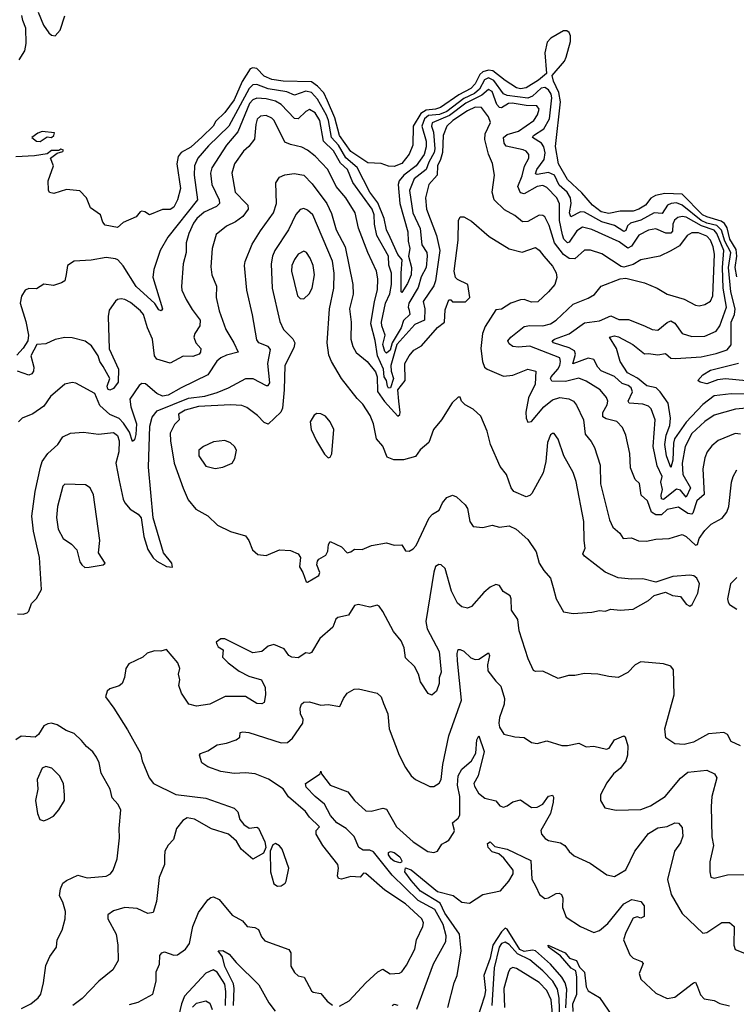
# Model space of a CAD drawing. Extents: x 1268547 to 1425625, y 515768 to 616754.
# Tile 62 of 256: x 1327116 to 1330922, y 549902 to 555131. Entities that reach past the tile are written whole.
import ezdxf

# ---------------------------------------------------------------- set-up
doc = ezdxf.new("R2010")
doc.units = 0

msp = doc.modelspace()

# ---------------------------------------------------------------- linework, layer by layer
at = {"layer": '0CON10XD'}
for points in [[(1327113, 554917), (1327143.3, 554965), (1327151.2, 555005), (1327148.8, 555085), (1327133, 555127)], [(1327133, 555127), (1327127, 555153)], [(1327215, 555170), (1327241.7, 555101.7), (1327270.7, 555060.7), (1327285, 555049.2), (1327305, 555046), (1327331.1, 555075), (1327355, 555150.8)], [(1330924.2, 553765), (1330916, 553815), (1330924.9, 553875.1), (1330920.5, 553910.5), (1330887.4, 553965), (1330873.8, 554025), (1330859.3, 554049.3), (1330841, 554061), (1330765, 554083.1), (1330743.2, 554095), (1330634.4, 554204.4), (1330542.2, 554207.8), (1330492.8, 554197.2), (1330467.5, 554182.5), (1330440.3, 554145), (1330405, 554123.7), (1330375, 554114.1), (1330305, 554113.7), (1330245, 554101.7), (1330205, 554110.6), (1330157.5, 554145), (1330101.7, 554211.7), (1330025, 554282.9), (1329977.8, 554365), (1329961.9, 554458.1), (1329988.6, 554695), (1329980.1, 554745), (1329950.3, 554805), (1329943.8, 554835), (1330008.8, 554911.2), (1330019, 554931), (1330040.9, 555015), (1330040.8, 555045), (1330033.5, 555063.5), (1330021.8, 555071.8), (1330005, 555072.4), (1329937.7, 555032.3), (1329917.9, 555012.1), (1329905.6, 554955), (1329913.2, 554845), (1329870.6, 554809.4), (1329805, 554768.4), (1329775, 554762.9), (1329755, 554769.2), (1329695, 554808.1), (1329629.3, 554859.3), (1329605, 554863.4), (1329575.4, 554854.6), (1329559.9, 554840.1), (1329535, 554790), (1329512.5, 554765), (1329447.5, 554732.5), (1329350.7, 554665), (1329325.1, 554654.9), (1329275, 554650.9), (1329246.5, 554633.5), (1329205.1, 554565), (1329204.7, 554465.3), (1329185, 554417.1), (1329145, 554366.7), (1329105, 554351.9), (1329075, 554353.8), (1329035, 554367.5), (1328965, 554371.2), (1328875, 554431.2), (1328815, 554515.4), (1328790.5, 554610.5), (1328750.5, 554700.5), (1328732.1, 554742.1), (1328698.1, 554778.1), (1328665, 554801.7), (1328515, 554805.2), (1328455, 554812.7), (1328415, 554831.1), (1328375, 554872.5), (1328355, 554875.4), (1328340.3, 554869.7), (1328296.9, 554803.1), (1328255, 554704.7), (1328205, 554638.5), (1328158.5, 554591.5), (1328143.2, 554565), (1328085, 554508.8), (1328025, 554454.3), (1327974.4, 554425.6), (1327958, 554405), (1327950.3, 554365), (1327970.8, 554235), (1327954.4, 554175), (1327935, 554136), (1327915, 554122.5), (1327875, 554122.5), (1327805, 554093.8), (1327780.8, 554110.8), (1327765, 554113.8), (1327755, 554110), (1327735, 554083.8), (1327665.6, 554054.4), (1327635, 554028.1), (1327570.2, 554040.2), (1327558.1, 554055), (1327544.3, 554094.3), (1327491.2, 554131.2), (1327471.2, 554185), (1327435, 554221.2), (1327365, 554229.2), (1327297, 554207), (1327275, 554213.3), (1327268.8, 554225), (1327266.9, 554275), (1327296, 554355), (1327280, 554395), (1327315, 554422.5), (1327345, 554430), (1327348.3, 554438.3), (1327335, 554442.5), (1327323.8, 554436.2), (1327285, 554435.5), (1327262.2, 554417.8), (1327195, 554407.4), (1327095, 554402)], [(1330965, 553142), (1330895, 553143.5), (1330805, 553132.4), (1330745, 553087.5), (1330655, 552993.7), (1330594.3, 552905.7), (1330587.8, 552882.2), (1330585, 552792), (1330575, 552753.3), (1330551.6, 552815), (1330542.2, 552875), (1330549.5, 552925), (1330568.7, 552975), (1330573, 553015), (1330560.5, 553095), (1330518.4, 553155), (1330496.2, 553175), (1330446.9, 553186.9), (1330397.3, 553227.3), (1330344.8, 553255), (1330304.5, 553315), (1330286.5, 553385), (1330248, 553445), (1330275, 553451), (1330295.7, 553445.7), (1330372.7, 553405), (1330435, 553355.5), (1330455, 553358.9), (1330505, 553350.2), (1330545, 553358.2), (1330574, 553334), (1330601.4, 553331.4), (1330735, 553341), (1330815, 553358.4), (1330873.3, 553376.7), (1330895.2, 553404.8), (1330894.7, 553525), (1330911.6, 553565), (1330915.3, 553595), (1330892.6, 553685), (1330880.7, 553815), (1330892.6, 553895), (1330861.5, 553955), (1330843.5, 554013.5), (1330817.9, 554037.9), (1330765, 554050.5), (1330734.8, 554064.8), (1330635, 554145.4), (1330605, 554157.5), (1330575.1, 554154.9), (1330555.9, 554145), (1330528.1, 554101.9), (1330485, 554104.8), (1330415, 554065.7), (1330359.2, 554050.8), (1330343.8, 554036.2), (1330335, 554011.8), (1330325, 554005.7), (1330275, 554037), (1330207.4, 554057.4), (1330115, 554109.4), (1330095, 554109.7), (1330043.2, 554083.2), (1330036.7, 554105), (1330044.3, 554155), (1330042, 554185), (1330023.8, 554215), (1329981.7, 554251.7), (1329956.6, 554305), (1329925, 554319.6), (1329865, 554308.6), (1329855, 554313.1), (1329862.4, 554335), (1329901.7, 554388.3), (1329906.9, 554423.1), (1329899.5, 554455), (1329886.9, 554475), (1329838.9, 554505), (1329844, 554515), (1329898.9, 554551.1), (1329929.3, 554605), (1329942.1, 554715), (1329938.6, 554735), (1329925, 554758.9), (1329905, 554771.2), (1329885, 554767.4), (1329840, 554725), (1329815, 554714.7), (1329705, 554728.6), (1329685, 554737.7), (1329635, 554808.6), (1329605, 554822.8), (1329585, 554812), (1329558.5, 554761.5), (1329531, 554739), (1329475, 554713), (1329385, 554643.1), (1329345, 554626.7), (1329287.7, 554622.3), (1329266, 554605), (1329251.9, 554565), (1329273.9, 554485), (1329274.9, 554455), (1329264.9, 554415), (1329221.9, 554355), (1329156.9, 554305), (1329130.6, 554275), (1329126.7, 554255), (1329135.7, 554155), (1329176.9, 554005), (1329179, 553955), (1329188.4, 553915), (1329180.8, 553875), (1329197.1, 553815), (1329194.6, 553775), (1329175, 553729.4), (1329145, 553681.2), (1329141.2, 553685), (1329141.2, 553785), (1329148.1, 553855), (1329124.1, 553884.1), (1329083.6, 553973.6), (1329064.8, 554015), (1329052.3, 554075), (1329018.1, 554158.1), (1328975, 554215.2), (1328909.1, 554345), (1328847.6, 554397.6), (1328809, 554465), (1328771.5, 554505), (1328755.6, 554595), (1328745, 554623), (1328698.5, 554708.5), (1328665, 554743.5), (1328635, 554750.5), (1328575, 554730.8), (1328535, 554747.7), (1328435, 554764.2), (1328375, 554786.2), (1328355, 554785.2), (1328335, 554764.8), (1328226.5, 554565), (1328119.3, 554460.7)], [(1330995, 553069.1), (1330916.8, 553063.2), (1330805, 553030.5), (1330755, 552996.3), (1330685, 552934), (1330650.7, 552865), (1330635.2, 552775), (1330637.9, 552715), (1330678.3, 552645), (1330655, 552595.3), (1330625, 552631.7), (1330605, 552637.5), (1330535, 552583.3), (1330525, 552587.1), (1330522.4, 552605), (1330529.7, 552635), (1330521.8, 552675), (1330528, 552705), (1330501.1, 552761.1), (1330480, 552865), (1330490.4, 553005), (1330470, 553065), (1330455, 553077.8), (1330425, 553089.5), (1330353.5, 553095), (1330347.6, 553105), (1330370, 553155), (1330364, 553175), (1330347.7, 553187.7), (1330315, 553198.8), (1330275, 553236.5), (1330205, 553266.8), (1330186.9, 553285), (1330165, 553326.4), (1330135, 553332.9), (1330053.9, 553303.9), (1330067.7, 553355), (1330062.3, 553372.3), (1330035, 553388.9), (1329951.4, 553415), (1329943.3, 553425), (1329956, 553435), (1330035, 553462.5), (1330115, 553521.2), (1330195, 553531.1), (1330255, 553558.1), (1330298, 553538), (1330348.6, 553538.6), (1330434.7, 553504.7), (1330475, 553485.5), (1330505, 553481.8), (1330555, 553522.3), (1330575, 553530.8), (1330595, 553519.5), (1330635, 553463.6), (1330685, 553448.7), (1330755, 553450.7), (1330815, 553477.1), (1330835, 553504.4), (1330870, 553605), (1330852.8, 553705), (1330848.2, 553815), (1330856, 553905), (1330819.1, 553995), (1330805, 554013.5), (1330736.3, 554036.3), (1330655, 554082.2), (1330635, 554086.4), (1330610.5, 554079.5), (1330594.2, 554065.8), (1330585.6, 554045), (1330582.3, 554007.7), (1330575, 553997.7), (1330548, 553998), (1330495, 554020.5), (1330455, 554013.7), (1330405, 553987.3), (1330365, 553927.8), (1330345, 553917.9), (1330300.3, 553950.3), (1330155, 554017), (1330105, 554028.6), (1330075, 554009.4), (1330035, 553949.1), (1330025, 553946.3), (1330006.7, 553965), (1329998.1, 553988.1), (1329983.8, 554065), (1329983.7, 554153.7), (1329968.4, 554185), (1329915, 554240), (1329895, 554251.1), (1329865, 554244.8), (1329795, 554205.3), (1329775, 554211.2), (1329760.8, 554245), (1329785, 554301.9), (1329796.9, 554353.1), (1329820, 554395), (1329819.2, 554415), (1329805, 554432.9), (1329790.3, 554440.3), (1329699.9, 554459.9), (1329689, 554475), (1329685.9, 554505), (1329705, 554522), (1329765, 554539.1), (1329846, 554595), (1329866.9, 554625), (1329874.6, 554655), (1329863.4, 554673.4), (1329805, 554675.6), (1329731.7, 554688.3), (1329712.2, 554685), (1329675, 554663.3), (1329665, 554664), (1329650.9, 554680.9), (1329625, 554749.7), (1329605, 554759.6), (1329569.9, 554730.1), (1329485, 554687.3), (1329398.7, 554621.3), (1329306.3, 554583.7), (1329303.8, 554566.2), (1329313.6, 554533.6), (1329320.6, 554445), (1329317.9, 554425), (1329288.4, 554375), (1329275.6, 554334.4), (1329210.4, 554285), (1329186.9, 554223.1), (1329204.4, 554105.6), (1329242.1, 554022.1), (1329252.2, 553935), (1329277.6, 553895), (1329280.2, 553875), (1329275.2, 553815), (1329247.8, 553765), (1329231.5, 553708.5), (1329182.2, 553625), (1329179.5, 553605), (1329185, 553587.7), (1329188.1, 553565), (1329155, 553533.1), (1329142.2, 553495), (1329093.9, 553415), (1329084.4, 553375), (1329065, 553359.5), (1329055, 553368.4), (1329045.1, 553405), (1329056.7, 553455), (1329038.5, 553505), (1329037.1, 553525), (1329058.5, 553625), (1329081.4, 553675), (1329089.9, 553725), (1329091.1, 553785), (1329076.6, 553826.6), (1329074.5, 553875), (1329013, 553985), (1329000.7, 554045), (1328999.2, 554095), (1328988, 554125), (1328885.6, 554265.6), (1328857.2, 554335), (1328819.1, 554369.1), (1328782.3, 554435), (1328730, 554485), (1328709.6, 554595), (1328685, 554636.4), (1328655, 554653.2), (1328635, 554643.8), (1328595.2, 554604.8), (1328575, 554605.4), (1328505, 554681.2), (1328475, 554697.4), (1328425, 554711.3), (1328375, 554714.1), (1328355, 554704.8), (1328336.9, 554685), (1328274.2, 554535.8), (1328214.3, 554465), (1328135.7, 554344.3), (1328130, 554315), (1328136.8, 554255), (1328175.9, 554175), (1328176.9, 554155), (1328162.1, 554137.9), (1328095, 554109.5), (1328057, 554075), (1328039.1, 554050.9), (1328014.3, 553995), (1328000.9, 553945), (1328000.9, 553895), (1327984.6, 553835), (1327975.4, 553714.6), (1327976.4, 553695), (1328000.6, 553645), (1328031.4, 553591.4), (1328074.6, 553535), (1328072.9, 553505), (1328046.4, 553465), (1328041.2, 553445), (1328051.5, 553415), (1328077.5, 553385), (1328076.9, 553365), (1328069.1, 553355), (1328035, 553342.4), (1327985, 553343.6), (1327915, 553306.4), (1327845, 553328.8), (1327831.3, 553345), (1327821.3, 553435), (1327795.3, 553495), (1327774.2, 553565), (1327758.2, 553585), (1327705, 553628.1), (1327675, 553645.4), (1327655, 553649.1), (1327635, 553645.5), (1327624.1, 553635.9), (1327591, 553589), (1327585.3, 553555), (1327592, 553382), (1327641.6, 553275), (1327638.7, 553205), (1327615, 553172.3), (1327595, 553162.6), (1327585, 553167.8), (1327580.7, 553185), (1327594.2, 553225), (1327558.8, 553288.8), (1327540.9, 553315), (1327532.5, 553345), (1327498, 553398), (1327463.9, 553423.9), (1327395, 553440.5), (1327355, 553443.1), (1327305, 553433.1), (1327255, 553408.6), (1327206.7, 553405), (1327174.5, 553345), (1327191.2, 553285), (1327189.4, 553265), (1327180.4, 553249.6), (1327165, 553243.2), (1327105, 553264.6)], [(1330945, 552930), (1330915, 552932.5), (1330825, 552896.7), (1330791.5, 552868.5), (1330767.9, 552835), (1330755.3, 552804.7), (1330744.6, 552745), (1330751.1, 552608.9), (1330712.7, 552575), (1330690.5, 552509.5), (1330685, 552504.6), (1330665, 552508.6), (1330615, 552541.6), (1330555, 552528.8), (1330525, 552501.1), (1330495, 552500.7), (1330471.9, 552515), (1330450.9, 552575), (1330416.4, 552606.4), (1330407.6, 552667.6), (1330385, 552688.8), (1330360.7, 552750.7), (1330356.6, 552826.6), (1330335.5, 552925), (1330316.9, 552965), (1330287.3, 552997.3), (1330230.2, 553010.2), (1330212.4, 553022.4), (1330213.6, 553045), (1330235.3, 553085), (1330239.2, 553105), (1330232.5, 553125), (1330198.2, 553165), (1330125, 553210.8), (1330085, 553227.4), (1330015, 553209.4), (1329941.6, 553211.6), (1329934.8, 553224.8), (1329939.3, 553235), (1329974.8, 553275), (1329984.4, 553295), (1329988.5, 553315), (1329984.6, 553335), (1329825, 553397), (1329765, 553391.9), (1329735, 553396.1), (1329715, 553410), (1329708.5, 553425), (1329724.5, 553445), (1329795, 553501.8), (1329825, 553507), (1329895.2, 553504.8), (1329935.6, 553515), (1329965, 553535.4), (1330055, 553620), (1330135, 553651.5), (1330168.8, 553671.2), (1330204.8, 553715.2), (1330305, 553754.2), (1330335, 553758), (1330435, 553732.9), (1330501.2, 553705), (1330555, 553673.3), (1330645, 553646.2), (1330705, 553614.4), (1330725, 553611.5), (1330755, 553617.5), (1330784.1, 553635.9), (1330796.5, 553663.5), (1330805.8, 553885.8), (1330798.5, 553925), (1330785, 553960.4), (1330765, 553981.3), (1330721.8, 553998.2), (1330685, 553998.4), (1330661.5, 553985), (1330619.9, 553930.1), (1330575, 553903.1), (1330515, 553874.5), (1330415, 553855.4), (1330375, 553831.5), (1330325, 553817.1), (1330310.5, 553820.5), (1330208.2, 553888.2), (1330147.4, 553907.4), (1330115, 553907.5), (1330065, 553861.1), (1330035, 553862.1), (1330005, 553884), (1329955.5, 553945.5), (1329928.4, 554038.4), (1329905, 554084.5), (1329895, 554091.5), (1329875, 554092.7), (1329815, 554059.3), (1329786.8, 554056.8), (1329745, 554091.5), (1329690.8, 554120.8), (1329636.7, 554175), (1329624.6, 554215), (1329637.9, 554305), (1329626.8, 554366.8), (1329606.2, 554416.2), (1329586.1, 554495), (1329589, 554525), (1329617.3, 554585), (1329605.4, 554615), (1329568.1, 554665), (1329535, 554666.3), (1329495, 554646.8), (1329416.9, 554595), (1329384.2, 554565), (1329365.2, 554515), (1329361.4, 554425), (1329350.8, 554389.2), (1329335.6, 554355), (1329333, 554305), (1329288.8, 554255), (1329271.6, 554185), (1329277.1, 554125), (1329329.5, 553985), (1329347.2, 553905), (1329325, 553743.3), (1329315, 553717.3), (1329259.2, 553635), (1329267.3, 553595), (1329265.8, 553535), (1329215, 553511.7), (1329118.8, 553405), (1329087.7, 553295), (1329088.5, 553265), (1329101.2, 553225), (1329085, 553175.5), (1329075, 553174.6), (1329069.1, 553185), (1329063.3, 553215), (1329052.2, 553235), (1329048.2, 553275), (1329016.6, 553345), (1329003.2, 553426.8), (1328980.2, 553515), (1328999.6, 553635), (1329016.9, 553696.9), (1329018.3, 553755), (1329011.3, 553795), (1328964.2, 553894.2), (1328915, 554024), (1328898.4, 554105), (1328847.3, 554185), (1328797.6, 554245), (1328752.2, 554335), (1328685, 554406.1), (1328645, 554438.5), (1328615, 554454.6), (1328555, 554467.7), (1328525, 554480.5), (1328467.1, 554595), (1328455, 554608), (1328425, 554622.2), (1328395, 554619.2), (1328377.9, 554602.1), (1328370, 554575), (1328363.6, 554496.4), (1328332.8, 554457.2), (1328305, 554431.8), (1328257.6, 554365), (1328242.7, 554315), (1328260.7, 554215), (1328319.6, 554155), (1328326.9, 554145), (1328328.9, 554125), (1328300.5, 554085), (1328262.1, 554057.9), (1328214.2, 554035), (1328159.3, 553990.7), (1328138.6, 553915), (1328131.1, 553818.9), (1328136.4, 553776.4), (1328161.9, 553715), (1328159.4, 553655), (1328176.2, 553585), (1328211.2, 553485), (1328253.8, 553415), (1328275.8, 553365), (1328215, 553349.8), (1328184.5, 553335), (1328163, 553317), (1328115, 553244.6), (1327973.6, 553175), (1327905, 553136.6), (1327875, 553131.7), (1327844.8, 553144.8), (1327785, 553197.5), (1327765, 553198.1), (1327751.2, 553188.8), (1327700.5, 553115), (1327706.7, 553075), (1327736.3, 552985), (1327733, 552927), (1327725, 552898.8), (1327715, 552890), (1327699.5, 552939.5), (1327668, 552988), (1327645, 553012.1), (1327595, 553034.8), (1327541.1, 553081.1), (1327515, 553145.5), (1327415, 553200.5), (1327395, 553203.5), (1327355, 553195.6), (1327279.5, 553130.5), (1327245, 553078.9), (1327185, 553036.9), (1327128.8, 553015), (1327110, 552995)], [(1327225, 554484.2), (1327261.1, 554508.9), (1327285, 554505.6), (1327297.3, 554515), (1327300, 554530), (1327235, 554536.7), (1327211.7, 554528.3), (1327180, 554505), (1327205, 554485.7), (1327225, 554484.2)], [(1328119.3, 554460.7), (1328062.6, 554395), (1328044.8, 554355), (1328043.2, 554305), (1328060.5, 554175), (1327902.4, 553975), (1327861.9, 553905), (1327827.8, 553805), (1327823.7, 553763.7), (1327873.8, 553595), (1327867.5, 553585), (1327855, 553590.8), (1327832.9, 553622.9), (1327735, 553714.7), (1327665, 553824), (1327637.5, 553855), (1327625, 553861.1), (1327575, 553868.2), (1327495, 553852.9), (1327405, 553848.1), (1327369.4, 553825), (1327362.7, 553777.3), (1327355.6, 553744.4), (1327337.5, 553732.5), (1327295, 553719.4), (1327245, 553727.1), (1327205, 553700.8), (1327165, 553703.1), (1327145, 553693.8), (1327125, 553663.3), (1327118.5, 553625), (1327148.8, 553528.8), (1327162.1, 553455), (1327158.6, 553425), (1327135, 553386.7), (1327101.2, 553348.8)], [(1327105, 551976.2), (1327135, 551974.3), (1327155, 551980), (1327165, 551990), (1327179.1, 552030.9), (1327205, 552056.2), (1327231.2, 552105), (1327221.5, 552275), (1327189.3, 552415), (1327181.1, 552495), (1327198.4, 552625), (1327225.8, 552755), (1327235.3, 552785), (1327265, 552827.1), (1327319.2, 552875), (1327345, 552915.7), (1327385, 552935.7), (1327455, 552939.5), (1327535, 552930), (1327615, 552938.2), (1327635, 552922.9), (1327643.6, 552895), (1327643.1, 552835), (1327626.8, 552775), (1327644.3, 552684.3), (1327664.7, 552585), (1327674, 552565), (1327702, 552532), (1327745.5, 552505.5), (1327761.4, 552485), (1327775, 552385.8), (1327796.4, 552316.4), (1327825, 552273.1), (1327844.7, 552254.7), (1327895, 552226.9), (1327927.1, 552222.9), (1327924.3, 552245), (1327879.6, 552299.6), (1327825.2, 552485), (1327800.7, 552755), (1327807.9, 552972.1), (1327819.9, 553020.1), (1327846.2, 553053.8), (1328011.7, 553121.7), (1328098.8, 553131.2), (1328165, 553150.9), (1328225.6, 553175), (1328317.5, 553225), (1328355, 553224.6), (1328425, 553188.2), (1328435, 553187.8), (1328445, 553202), (1328433.3, 553305), (1328448.7, 553378.7), (1328435.7, 553395), (1328385.7, 553415), (1328375, 553431.2), (1328352.6, 553562.6), (1328321.6, 553695), (1328310, 553825), (1328313, 553847), (1328351.5, 553938.5), (1328395, 554010), (1328464.8, 554105.2), (1328479.2, 554155), (1328475.7, 554264.3), (1328495.5, 554294.5), (1328525, 554307.1), (1328574.5, 554314.5), (1328625, 554304.6), (1328669.7, 554259.7), (1328748.1, 554155), (1328771.9, 554101.9), (1328796.3, 554015), (1328844, 553924), (1328885.4, 553725), (1328887.3, 553672.7), (1328868, 553595), (1328876.4, 553525), (1328874.1, 553435), (1328885.3, 553395), (1328902.8, 553362.8), (1328961.8, 553315), (1329005, 553260.3), (1329014.2, 553235), (1329015.9, 553155.9), (1329053.3, 553103.3), (1329125, 553024.6), (1329135, 553033.3), (1329136.8, 553045), (1329130.2, 553105), (1329124.9, 553165), (1329162.4, 553215), (1329161.2, 553305), (1329184.5, 553345.5), (1329208.8, 553375), (1329250.5, 553399.5), (1329335, 553495.6), (1329372.9, 553525), (1329375, 553590), (1329395, 553642.5), (1329405, 553642.5), (1329415, 553632.5), (1329483, 553633), (1329507.5, 553655), (1329496.7, 553725), (1329440.6, 553750.6), (1329431.3, 553761.3), (1329422.9, 553795), (1329445, 553960), (1329446, 554065), (1329455, 554083.3), (1329475, 554083.8), (1329515, 554060), (1329609.9, 553979.9), (1329715, 553914.6), (1329785, 553895.6), (1329855, 553921.1), (1329875, 553906.9), (1329900, 553875), (1329945, 553822.2), (1329965.8, 553785.8), (1329969.1, 553760.9), (1329957.3, 553725), (1329925.2, 553684.8), (1329867.6, 553632.4), (1329835, 553630.9), (1329795, 553644.5), (1329775, 553642.7), (1329723.8, 553625), (1329675, 553593.1), (1329645, 553590), (1329588.7, 553501.3), (1329574.4, 553465), (1329564.4, 553385), (1329573.5, 553315), (1329585, 553286), (1329598, 553275), (1329685, 553237.5), (1329735, 553242.2), (1329815, 553274.4), (1329858, 553265), (1329853.8, 553195), (1329817.9, 553122.1), (1329803.8, 553046.2), (1329805.5, 553015), (1329815, 552992.5), (1329835, 552997.8), (1329900.3, 553075), (1329945, 553111.4), (1329985, 553124.7), (1330033.2, 553116.8), (1330056.9, 553105), (1330073.4, 553083.4), (1330110.3, 553005), (1330119.5, 552929.5), (1330151.3, 552891.3), (1330168.7, 552858.7), (1330198.8, 552765), (1330200.7, 552665), (1330249.1, 552475), (1330265.5, 552435.5), (1330303.8, 552403.8), (1330321.2, 552375), (1330365, 552378.8), (1330402.6, 552362.6), (1330445, 552360.9), (1330495, 552372.5), (1330565.3, 552374.7), (1330635, 552396.2), (1330655, 552386.2), (1330705, 552339.7), (1330715, 552343.8), (1330725, 552375.4), (1330755, 552418.1), (1330788.6, 552451.4), (1330847.1, 552482.9), (1330872.2, 552515), (1330881.5, 552545), (1330895.9, 552674.1), (1330904.7, 552705.3), (1330925, 552740)], [(1330055, 551977.8), (1330155, 551983.8), (1330195, 551993.3), (1330225, 551990), (1330255, 552000), (1330305, 551995.8), (1330375, 552000.8), (1330455, 552046), (1330485, 552073.3), (1330545, 552090), (1330583.6, 552073.6), (1330625, 552067.5), (1330655, 552027.5), (1330675, 552016.7), (1330686.7, 552025), (1330718, 552085), (1330726.2, 552135), (1330712.5, 552165), (1330696.8, 552176.8), (1330675, 552181.4), (1330585, 552173.3), (1330495, 552143.3), (1330425, 552162.2), (1330365, 552160), (1330295, 552166.7), (1330225, 552196.5), (1330115, 552282.2), (1330107.1, 552295), (1330120, 552325), (1330113.1, 552365), (1330111.8, 552465), (1330070.9, 552679.1), (1330055.8, 552725.8), (1330005.6, 552815), (1329975, 552903.3), (1329955, 552932.5), (1329945, 552933.3), (1329935, 552926.2), (1329918.5, 552885), (1329909.6, 552785), (1329895.4, 552725), (1329835.8, 552614.2), (1329825, 552603.3), (1329805, 552597.1), (1329741.2, 552625), (1329725.8, 552645), (1329700.8, 552715), (1329667.5, 552757.5), (1329616, 552875), (1329598, 552945), (1329566, 553025), (1329525, 553063.1), (1329482, 553085), (1329463.3, 553105), (1329455, 553126.7), (1329445, 553126.7), (1329413.7, 553096.3), (1329355.7, 553005), (1329313.8, 552955), (1329289.5, 552885), (1329243.7, 552846.3), (1329218.5, 552811.5), (1329155, 552793.3), (1329102.6, 552792.6), (1329067.9, 552807.9), (1329045.5, 552865.5), (1329010.6, 552905), (1328995.6, 552985), (1328978, 553028), (1328939, 553089), (1328908.3, 553118.3), (1328825.8, 553225.8), (1328771.2, 553315), (1328758.7, 553348.7), (1328748.9, 553415), (1328760.7, 553595), (1328784.8, 553705), (1328786, 553785), (1328778.2, 553848.2), (1328672.3, 554095), (1328645, 554120), (1328625, 554128.9), (1328605, 554123.1), (1328583.3, 554096.7), (1328543.3, 554015), (1328471.8, 553905), (1328457.8, 553875), (1328450.9, 553835), (1328456.7, 553705), (1328497.4, 553527.4), (1328517.9, 553485), (1328566.6, 553436.6), (1328577.2, 553415), (1328572.7, 553387.3), (1328524.2, 553295), (1328521.1, 553165), (1328511.5, 553068.5), (1328503.4, 553046.6), (1328435, 552983.4), (1328415, 552991.1), (1328378.8, 553028.8), (1328322.1, 553072.1), (1328295, 553082), (1328235, 553085.2), (1328065, 553076.9), (1327995, 553057.6), (1327960, 553035), (1327963.3, 553005), (1327938.5, 552981.5), (1327915.5, 552935), (1327916.4, 552895), (1327937.1, 552775), (1327983.6, 552643.6), (1328011.5, 552581.5), (1328051.5, 552531.5), (1328115, 552495.7), (1328167.2, 552447.2), (1328235, 552413.1), (1328315, 552389.2), (1328332.9, 552365), (1328353.1, 552315), (1328380.4, 552290.4), (1328424.5, 552285.5), (1328495, 552315.7), (1328555, 552311.8), (1328594.2, 552295), (1328608.1, 552275), (1328602, 552225), (1328620, 552195), (1328637.5, 552145), (1328645, 552143.3), (1328705, 552178.9), (1328710, 552195), (1328694.4, 552235), (1328697.5, 552255), (1328704.5, 552265.5), (1328742.3, 552287.7), (1328752.1, 552307.9), (1328755.8, 552344.2), (1328765, 552360), (1328825, 552330.8), (1328855, 552300), (1328875, 552304.4), (1328895, 552319.2), (1328935, 552316.9), (1328985, 552338.6), (1329065, 552352.5), (1329105, 552340.8), (1329145, 552341.2), (1329165, 552310), (1329185, 552308), (1329205, 552320), (1329220.9, 552339.1), (1329290.6, 552485), (1329309.2, 552505), (1329344.5, 552525.5), (1329361.4, 552565), (1329385, 552594), (1329415, 552606), (1329435, 552596), (1329482, 552555), (1329494.2, 552534.2), (1329506, 552465), (1329525, 552438.8), (1329575.7, 552434.3), (1329625, 552445.8), (1329665, 552436), (1329715, 552442.9), (1329752, 552425), (1329815, 552370.8), (1329859.5, 552305), (1329875.6, 552245), (1329900, 552205), (1329935.6, 552165), (1329950, 552115), (1329964.4, 552055), (1330005, 551986), (1330055, 551977.8)], [(1328625, 553649.2), (1328652.9, 553675), (1328670, 553705), (1328681.8, 553775), (1328674.6, 553825), (1328657.9, 553865), (1328638.6, 553895), (1328625, 553901.4), (1328595, 553885.7), (1328575, 553857.1), (1328561.3, 553825), (1328558.7, 553795), (1328592.2, 553665), (1328605, 553650), (1328625, 553649.2)], [(1330975, 553212.5), (1330865, 553222.9), (1330822.4, 553217.6), (1330765, 553196.9), (1330730, 553205), (1330717.5, 553215), (1330744, 553245), (1330785, 553269.2), (1330933.5, 553306.5)], [(1328755, 552804), (1328765, 552806.7), (1328774.2, 552825.8), (1328784.2, 552955), (1328764.4, 552994.4), (1328740, 553025), (1328715, 553038), (1328695, 553040), (1328679.5, 553030.5), (1328659.4, 552995), (1328663.4, 552955), (1328691.6, 552895), (1328735, 552824.2), (1328755, 552804)], [(1328155, 552747.5), (1328195, 552754.3), (1328245, 552776.2), (1328258.8, 552801.2), (1328267.5, 552845), (1328257.5, 552865), (1328235, 552883.1), (1328205, 552896.4), (1328145, 552888.7), (1328092, 552865), (1328067.5, 552845), (1328067.8, 552815), (1328105, 552759.4), (1328155, 552747.5)], [(1327462.2, 552222.2), (1327485, 552223.4), (1327560, 552235), (1327570, 552245), (1327535, 552300), (1327542, 552365), (1327507.8, 552607.8), (1327490, 552645), (1327465, 552660.6), (1327355.9, 552664.1), (1327345.8, 552654.2), (1327316.2, 552545), (1327312.2, 552487.8), (1327320, 552425), (1327346.7, 552375), (1327392, 552345), (1327419.2, 552315), (1327435, 552252.5), (1327446, 552235), (1327462.2, 552222.2)], [(1330944.5, 551274.5), (1330895, 551298), (1330875, 551334), (1330855, 551345.8), (1330775, 551337.8), (1330695, 551293.8), (1330645, 551282.1), (1330595.9, 551285.9), (1330547.5, 551317.5), (1330541.9, 551365), (1330592.2, 551545), (1330588.8, 551678.8), (1330575, 551698), (1330535, 551709.4), (1330415, 551720), (1330385, 551704.2), (1330345.4, 551664.6), (1330295, 551638), (1330245, 551642), (1330185.9, 551655.9), (1330115, 551659.2), (1330065, 551648.6), (1330031.3, 551648.7), (1329975, 551632), (1329895, 551670.6), (1329855, 551669.2), (1329845, 551674), (1329816.2, 551736.2), (1329768.9, 551885), (1329762.5, 551945), (1329728.2, 551995), (1329726.5, 552055), (1329720.5, 552070.5), (1329683.3, 552093.3), (1329665, 552126.2), (1329645, 552131.4), (1329615, 552117.5), (1329580.8, 552089.2), (1329515, 552014), (1329495, 552005.8), (1329465, 552012.9), (1329442, 552032), (1329410, 552095), (1329375, 552216), (1329355, 552236.2), (1329341.7, 552238.3), (1329323.8, 552226.2), (1329315, 552196.7), (1329272.9, 551935), (1329280.4, 551895), (1329343.1, 551775), (1329354, 551666), (1329343.3, 551635), (1329344.4, 551605), (1329329.2, 551565), (1329305, 551543.3), (1329285, 551552.5)], [(1330925, 552167.9), (1330891.8, 552135), (1330875.8, 552055), (1330878, 552038), (1330885.8, 552025.8), (1330925, 552000.4)], [(1329285, 551552.5), (1329244.2, 551615), (1329234.2, 551655), (1329212.9, 551695), (1329165, 551742), (1329158, 551795), (1329142.5, 551832.5), (1329100.9, 551880.9), (1329045, 551987.5), (1329025, 552015.8), (1329015, 552020.8), (1328975, 552010.6), (1328915, 552025.6), (1328895, 552019.2), (1328861.9, 551968.1), (1328805, 551955.7), (1328795, 551947.5), (1328778.8, 551905), (1328710.2, 551845), (1328665, 551770), (1328655, 551764.4), (1328635, 551768.8), (1328595, 551741.5), (1328561.2, 551745), (1328546, 551755), (1328520.3, 551790.3), (1328465, 551812.9), (1328435, 551804.3), (1328402.5, 551775), (1328355, 551768.8), (1328205, 551842.5), (1328185, 551842.5), (1328160, 551825), (1328162.5, 551815), (1328170.7, 551800.7), (1328197.5, 551785), (1328192.5, 551745), (1328223.3, 551715), (1328281.7, 551671.7), (1328333.6, 551643.6), (1328401.1, 551625), (1328419.6, 551585), (1328421.3, 551545), (1328414.6, 551505.4), (1328402, 551498), (1328375, 551500), (1328315, 551535.7), (1328207, 551537), (1328125, 551496.5), (1328054.5, 551485.5), (1328014.4, 551495), (1327976, 551555), (1327962, 551595), (1327966.2, 551625), (1327960, 551655), (1327965.7, 551685), (1327955.8, 551715.8), (1327895, 551786.7), (1327865, 551777.5), (1327831.7, 551778.3), (1327793.6, 551766.4), (1327770, 551745), (1327695, 551710), (1327680, 551685), (1327673, 551637), (1327660.8, 551605), (1327645, 551592.9), (1327595, 551577.5), (1327581.2, 551565), (1327571.2, 551535), (1327616.2, 551475), (1327688.8, 551358.8), (1327756.8, 551235), (1327766.5, 551195), (1327803.5, 551105), (1327826.9, 551075), (1327945, 551015.6), (1328105, 550996.7), (1328255, 550943.1), (1328274.5, 550924.5), (1328285, 550883.3), (1328305.9, 550855.9), (1328335, 550837.5), (1328375, 550842.5), (1328385, 550837.5), (1328418.8, 550765), (1328423.8, 550735), (1328410, 550705), (1328355, 550673.3), (1328292, 550725), (1328267.4, 550767.4), (1328225.4, 550805.4), (1328135, 550832.9), (1328045, 550885.8), (1328005, 550891.2), (1327981.7, 550878.3), (1327948.8, 550835), (1327932.7, 550777.3), (1327905, 550746.2), (1327887.5, 550715), (1327884.3, 550685), (1327885.7, 550645), (1327857.1, 550575), (1327842.1, 550447.9), (1327825, 550390), (1327795.8, 550384.2), (1327739.7, 550409.7), (1327675, 550415.4), (1327615, 550398.1), (1327585, 550376.2), (1327584.4, 550355), (1327627.5, 550275), (1327636.4, 550215), (1327638.6, 550135), (1327610.8, 550085), (1327536, 550024), (1327447.7, 549932.3), (1327398.1, 549895)], [(1329018.8, 550075), (1329045, 550088.8), (1329084.4, 550064.4), (1329133.4, 550066.6), (1329145.9, 550074.1), (1329170.6, 550109.4), (1329214.3, 550194.3), (1329223.2, 550245), (1329257.7, 550315), (1329260.4, 550335), (1329252.5, 550355), (1329165, 550435.8), (1329055, 550508), (1328955, 550595.7), (1328941.4, 550598.6), (1328923.9, 550576.1), (1328875, 550581.2), (1328825, 550567.1), (1328809.3, 550569.3), (1328803.8, 550583.8), (1328810, 550625), (1328805.3, 550645), (1328725.4, 550745), (1328691.1, 550805), (1328690, 550825), (1328708, 550845), (1328655.9, 550895), (1328633.8, 550925), (1328543.2, 551003.2), (1328515, 551046.7), (1328438.3, 551098.3), (1328366.2, 551126.2), (1328315, 551131.6), (1328255, 551127.4), (1328185, 551138.7), (1328115, 551162.9), (1328084, 551185), (1328070.8, 551225), (1328076.9, 551233.1), (1328115, 551248), (1328165, 551280), (1328215, 551288.8), (1328265, 551306.7), (1328285, 551320), (1328287.5, 551345), (1328301.2, 551348.8), (1328332.5, 551345), (1328505, 551291), (1328538.7, 551291.3), (1328564.8, 551315), (1328620, 551395), (1328622.2, 551415), (1328608, 551445), (1328606, 551475), (1328612.5, 551495), (1328625, 551505.6), (1328655, 551508.1), (1328715, 551490.8), (1328755, 551494), (1328817, 551483), (1328835, 551526.2), (1328855, 551553.8), (1328892.5, 551575), (1328915, 551578), (1329015, 551554.3), (1329035.6, 551535), (1329048.6, 551498.6), (1329070.8, 551445), (1329078.2, 551365), (1329131.5, 551225), (1329165, 551160), (1329194.7, 551114.7), (1329217.5, 551095), (1329295, 551058.1), (1329315, 551058.1), (1329344.5, 551075.5), (1329354.6, 551095.4), (1329362.8, 551175), (1329395, 551328), (1329463.2, 551516.8), (1329441.8, 551725), (1329439.3, 551765), (1329444.4, 551785.6), (1329455, 551786.9), (1329475, 551777.3), (1329511.5, 551741.5), (1329535, 551732.9), (1329555, 551735.5), (1329605, 551769.2), (1329610.5, 551755), (1329601.1, 551705), (1329602.1, 551672.1), (1329645, 551618.1), (1329670.7, 551590.7), (1329690, 551525), (1329688.2, 551495), (1329663.8, 551425), (1329660.3, 551395), (1329665, 551374), (1329687.1, 551337.1), (1329745, 551322.5), (1329795, 551319.4), (1329835, 551292.5), (1329863.9, 551286.1), (1329915, 551300.8), (1329995, 551275.8), (1330025.9, 551275.9), (1330085, 551288), (1330125, 551270), (1330165, 551271.9), (1330232.5, 551257.5), (1330247.3, 551262.7), (1330275, 551305.6), (1330325, 551326.7), (1330332.3, 551322.3), (1330345.6, 551274.4), (1330343.3, 551225), (1330335.4, 551195), (1330306.2, 551155), (1330269.6, 551125), (1330235, 551077.1), (1330200.6, 551015), (1330200.8, 550985), (1330224.3, 550944.3), (1330283.2, 550933.2), (1330415, 550936.9), (1330466, 550955), (1330544.2, 551005.8), (1330625, 551102.3), (1330665, 551135.4), (1330765, 551145.5), (1330806.9, 551125), (1330818.6, 551105), (1330792.5, 551005), (1330788.3, 550951.7), (1330791.1, 550791.1), (1330800.4, 550745), (1330782.1, 550657.9), (1330780.8, 550605), (1330786.7, 550576.7), (1330805, 550571.2), (1330875, 550590), (1330965, 550591.4)], [(1327125, 549880), (1327175, 549904.2), (1327215, 549935.8), (1327228.1, 549955), (1327242.7, 550015), (1327255, 550107.5), (1327275.6, 550155), (1327312, 550205), (1327315.8, 550245), (1327342.2, 550295), (1327357.1, 550355), (1327358.6, 550395), (1327344.4, 550445), (1327327, 550477), (1327332.5, 550515), (1327345.6, 550544.4), (1327365, 550560), (1327425, 550587.1), (1327475, 550574.3), (1327575, 550581.4), (1327598, 550595), (1327612.9, 550615), (1327633.3, 550675), (1327646.7, 550785), (1327643.5, 550835), (1327652.9, 550935), (1327637.5, 550965), (1327607.8, 550997.8), (1327596.2, 551045), (1327549.4, 551129.4), (1327538.5, 551185), (1327524.5, 551215), (1327505, 551243.1), (1327470.5, 551270.5), (1327445, 551302.9), (1327405, 551340), (1327363.3, 551355), (1327315.4, 551385.4), (1327285, 551394.4), (1327265, 551391.9), (1327245, 551380), (1327215.6, 551334.4), (1327198.8, 551321.2), (1327123.6, 551326.4), (1327095, 551306.5)], [(1329095, 550587.7), (1328995, 550711.9), (1328975, 550720.4), (1328939.8, 550719.8), (1328916.5, 550735), (1328892.4, 550792.4), (1328849.2, 550835), (1328800.6, 550865), (1328766.8, 550905), (1328735.5, 550965), (1328684.8, 551004.8), (1328638.1, 551055), (1328634.2, 551075), (1328711.2, 551125), (1328715, 551140), (1328718.8, 551125), (1328764.6, 551065), (1328859.4, 551029.4), (1328895, 550983.9), (1328955, 550930), (1328983.4, 550926.6), (1329045, 550943.3), (1329065, 550937.5), (1329117.1, 550845), (1329205, 550764.5), (1329283.6, 550713.6), (1329315, 550708.1), (1329335.6, 550714.4), (1329357.5, 550752.5), (1329377.5, 550762.5), (1329395, 550773.3), (1329422.5, 550815), (1329425.6, 550825), (1329414.2, 550865), (1329445, 550890), (1329453.2, 550906.8), (1329452.8, 551005), (1329441.2, 551065), (1329445.4, 551115), (1329465, 551150), (1329515.4, 551195), (1329538.2, 551235), (1329544, 551306), (1329555, 551328), (1329582.9, 551245), (1329551.2, 551115), (1329528.3, 551075), (1329530.6, 551060.6), (1329553.4, 551023.4), (1329585.9, 550995.9), (1329645, 550983.1), (1329666.2, 550955), (1329685, 550949.4), (1329705, 550955.6), (1329735, 550977.1), (1329775, 550988.5), (1329835, 550947.8), (1329865, 550948.5), (1329894.6, 550965.4), (1329925, 551006.4), (1329945, 551012.5), (1329951.9, 551001.9), (1329950, 550975), (1329934.4, 550915), (1329883.3, 550825), (1329887.1, 550805), (1329907, 550783), (1329925, 550772.2), (1329989.1, 550759.1), (1330010.8, 550745), (1330033.8, 550713.8), (1330060.6, 550690.6), (1330145, 550652), (1330235, 550588.8), (1330275, 550580), (1330335, 550616.7), (1330382.2, 550715), (1330455, 550809.1), (1330505, 550838.8), (1330555, 550846.2), (1330595, 550865.5), (1330615, 550863.1), (1330635, 550840), (1330637.2, 550795), (1330625, 550760), (1330593.6, 550715), (1330556.5, 550565), (1330576.3, 550485), (1330635, 550384.2), (1330745, 550280), (1330765, 550282.5), (1330845.6, 550335.6), (1330885.7, 550335.7), (1330910, 550315), (1330908, 550215), (1330915, 550193.3), (1330975, 550170.6)], [(1327244.1, 550875.9), (1327265, 550884.3), (1327295, 550901.4), (1327324.4, 550935), (1327353.1, 550985), (1327354.4, 551015), (1327349.4, 551075), (1327328.1, 551115), (1327286.4, 551156.4), (1327255, 551165.5), (1327234.5, 551155.5), (1327208.5, 551095), (1327212.1, 551045), (1327199.5, 550985), (1327210, 550915), (1327222.5, 550882.5), (1327244.1, 550875.9)], [(1328485, 550529.4), (1328505, 550531.4), (1328525.7, 550544.3), (1328531.2, 550555), (1328545.8, 550625), (1328509.4, 550725), (1328495, 550744), (1328475, 550756.2), (1328461.2, 550748.8), (1328445.8, 550714.2), (1328447.9, 550605), (1328465, 550541.2), (1328485, 550529.4)], [(1329389.4, 549885), (1329422.7, 550015), (1329438.9, 550055), (1329460.5, 550185), (1329451.1, 550275), (1329395, 550355.5), (1329373.2, 550385), (1329349.3, 550439.3), (1329245, 550503.1), (1329195, 550558.5), (1329162, 550605), (1329165, 550626.7), (1329195, 550616.7), (1329335, 550500.9), (1329419, 550479), (1329465, 550444.1), (1329505, 550439.1), (1329575, 550484.7), (1329668.8, 550505), (1329713.8, 550556.2), (1329736.8, 550595), (1329737.7, 550615), (1329688, 550678), (1329660.3, 550700.3), (1329625, 550712.1), (1329604.6, 550735), (1329600.9, 550755), (1329615, 550764.2), (1329639.6, 550739.6), (1329705, 550725.3), (1329830, 550665), (1329836.7, 550566.7), (1329856.9, 550526.9), (1329877.5, 550485), (1329905, 550464.2), (1329925, 550467.8), (1329965, 550490.9), (1329981.8, 550491.8), (1329994.2, 550485), (1330001.1, 550465), (1329999.6, 550415), (1330018.2, 550365), (1330095, 550314.2), (1330165, 550283.3), (1330195, 550293.1), (1330238.8, 550331.2), (1330325, 550435.4), (1330367.5, 550457.5), (1330415, 550447.5), (1330433.3, 550425), (1330431.7, 550368.3), (1330415, 550360), (1330395, 550366.7), (1330375, 550360), (1330335, 550283.3), (1330323.5, 550245), (1330357.1, 550165), (1330375, 550147.5), (1330418.6, 550128.6), (1330427.7, 550117.7), (1330405.7, 550065), (1330414.4, 550035), (1330495, 549961.4), (1330555, 549932.9), (1330595, 549940), (1330695, 550016.2), (1330705, 550020), (1330715.6, 549994.4), (1330731.8, 549951.8), (1330751.3, 549931.3), (1330805, 549921.1), (1330835, 549905.6), (1330885, 549894.3)], [(1329135, 550653.1), (1329105, 550662.7), (1329088.1, 550675), (1329074.6, 550695), (1329075, 550707.5), (1329085, 550713.8), (1329105, 550708), (1329135, 550685.7), (1329145.9, 550664.1), (1329143.9, 550656.1), (1329135, 550653.1)], [(1329225, 549875.6), (1329314, 550116), (1329379.8, 550235), (1329381.4, 550265), (1329364.8, 550325), (1329320.1, 550405), (1329233.1, 550453.1), (1329095, 550587.7)], [(1327699.3, 549900.7), (1327745, 549913.8), (1327823.6, 549955), (1327841.7, 550025), (1327840.1, 550075), (1327858.6, 550115), (1327861.1, 550161.1), (1327871.2, 550175), (1327885, 550180.8), (1327935, 550162.8), (1327955, 550163.8), (1327996.9, 550195), (1328017.8, 550225), (1328035.4, 550314.6), (1328065, 550390), (1328115, 550456.2), (1328130.3, 550469.7), (1328145, 550472), (1328175, 550458), (1328244.2, 550375), (1328300, 550345), (1328324.2, 550314.2), (1328365, 550309.2), (1328385, 550299.2), (1328400.3, 550260.3), (1328418.5, 550238.5), (1328545, 550193.3), (1328556, 550175), (1328556, 550105), (1328575, 550070), (1328595, 550052.9), (1328626.2, 550045), (1328665, 549973.8), (1328675, 549966.2), (1328715, 549960), (1328748.5, 549918.5), (1328776.5, 549896.5)], [(1330016.2, 549883.8), (1330021.8, 549981.8), (1330013.4, 550015), (1329995.2, 550045), (1329935.1, 550115.1), (1329855.4, 550185.4), (1329839, 550189), (1329795, 550181.8), (1329772.5, 550192.5), (1329705, 550300.3), (1329695, 550305.3), (1329675, 550287.4), (1329628.5, 550215), (1329615, 550146.2), (1329581.7, 550055), (1329589.7, 549975), (1329585.1, 549945.1), (1329546.2, 549825)], [(1329985.5, 549815), (1329982, 549935), (1329971.7, 549981.7), (1329947.3, 550025), (1329895, 550079.8), (1329825, 550138.8), (1329760, 550170), (1329715, 550219.5), (1329695, 550232.6), (1329675, 550224.4), (1329662.7, 550205), (1329635.8, 550095), (1329623.8, 549895)], [(1330055, 549864.4), (1330053.5, 549905), (1330074.4, 549955.6), (1330074.1, 550045), (1330069.1, 550079.1), (1330045, 550092.9), (1329989.1, 550159.1), (1329924.4, 550205), (1329922.5, 550215), (1330012.5, 550175), (1330036.4, 550146.4), (1330073.3, 550135), (1330089.3, 550099.3), (1330115, 550073.3), (1330124.5, 549994.5), (1330135, 549973.8), (1330195, 549937.5), (1330265, 549836.2)], [(1328252.2, 549895), (1328255.1, 549985), (1328250.8, 550010.8), (1328205, 550101.8), (1328193.1, 550153.1), (1328170, 550185), (1328195, 550187.3), (1328228.9, 550168.9), (1328265, 550124.3), (1328386.2, 550005), (1328439.8, 549909.8), (1328473.1, 549865)], [(1328209.2, 549895), (1328210.6, 549970.6), (1328205, 550009.3), (1328165, 550071.9), (1328144, 550084), (1328105, 550067.2), (1327991.7, 549945), (1327975.1, 549905), (1327955, 549814.5)], [(1328815, 549892.1), (1328865, 549919.7), (1328953.6, 550016.4), (1329018.8, 550075)], [(1329949.9, 549815), (1329939.2, 549925), (1329915, 549974.7), (1329875, 550018), (1329755, 550092.7), (1329735, 550097.5), (1329720.2, 550089.8), (1329711.2, 550075), (1329687.4, 549985), (1329690.4, 549885)], [(1328033.9, 549886.1), (1328055, 549908.4), (1328105, 549920.5), (1328125, 549907.5), (1328138.2, 549875)], [(1329093.9, 549895), (1329105, 549902.9), (1329125, 549897.3)]]:
    msp.add_lwpolyline(points, dxfattribs=at)

doc.saveas('drawing.dxf')
